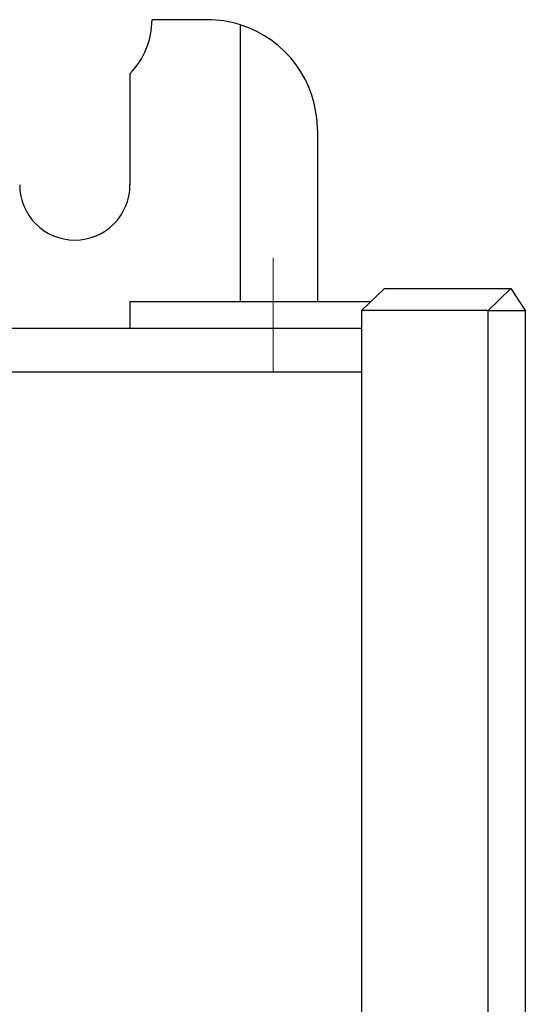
# Model space of a CAD drawing. Header units: millimetres. Extents: x 262469 to 275208, y -32539 to 9411.
# Tile 219 of 256: x 267992 to 268021, y -13759 to -13703. Entities that reach past the tile are written whole.
import ezdxf

# ---------------------------------------------------------------- set-up
doc = ezdxf.new("R2010")
doc.units = ezdxf.units.MM
doc.header["$LTSCALE"] = 100
doc.layers.add('$ IE_TELETECHNIKA', color=5, linetype='Continuous', lineweight=30)

msp = doc.modelspace()

# ---------------------------------------------------------------- linework, layer by layer
at = {"layer": '$ IE_TELETECHNIKA', "color": 7, "linetype": 'Continuous'}
for p, q in [((268002.892, -13703.389), (267999.767, -13703.389)), ((268004.767, -13703.677), (268004.767, -13719.389)), ((267998.517, -13706.451), (267998.517, -13712.764)), ((268009.142, -13709.639), (268009.142, -13719.389)), ((268011.642, -13719.889), (268012.938, -13718.639)), ((268012.938, -13718.639), (268020.097, -13718.639)), ((268018.813, -13719.889), (268020.097, -13718.639)), ((268020.097, -13718.639), (268020.924, -13719.889)), ((267998.517, -13719.389), (267998.517, -13720.889)), ((268012.16, -13719.389), (267998.517, -13719.389)), ((268011.642, -13719.889), (268011.642, -13854.889)), ((268018.813, -13719.889), (268011.642, -13719.889)), ((268018.813, -13854.889), (268018.813, -13719.889)), ((268018.813, -13719.889), (268020.924, -13719.889)), ((268020.924, -13719.889), (268020.924, -13854.889)), ((267731.642, -13720.889), (268011.642, -13720.889)), ((268011.642, -13723.389), (267734.142, -13723.389))]:
    msp.add_line(p, q, dxfattribs=at)
at = {"layer": '$ IE_TELETECHNIKA', "color": 7, "linetype": 'Continuous', "lineweight": 5, "ltscale": 20.32}
msp.add_line((268006.642, -13716.889), (268006.642, -13723.389), dxfattribs=at)
at = {"layer": '$ IE_TELETECHNIKA', "color": 7, "linetype": 'Continuous'}
for centre, radius, start, end in [((267995.392, -13703.389), 4.375, 315.5847, 0), ((268002.892, -13709.639), 6.25, 72.5424, 90), ((268002.892, -13709.639), 6.25, 0, 72.5424), ((267995.392, -13712.764), 3.125, 180, 0)]:
    msp.add_arc(centre, radius, start, end, dxfattribs=at)

doc.saveas('drawing.dxf')
